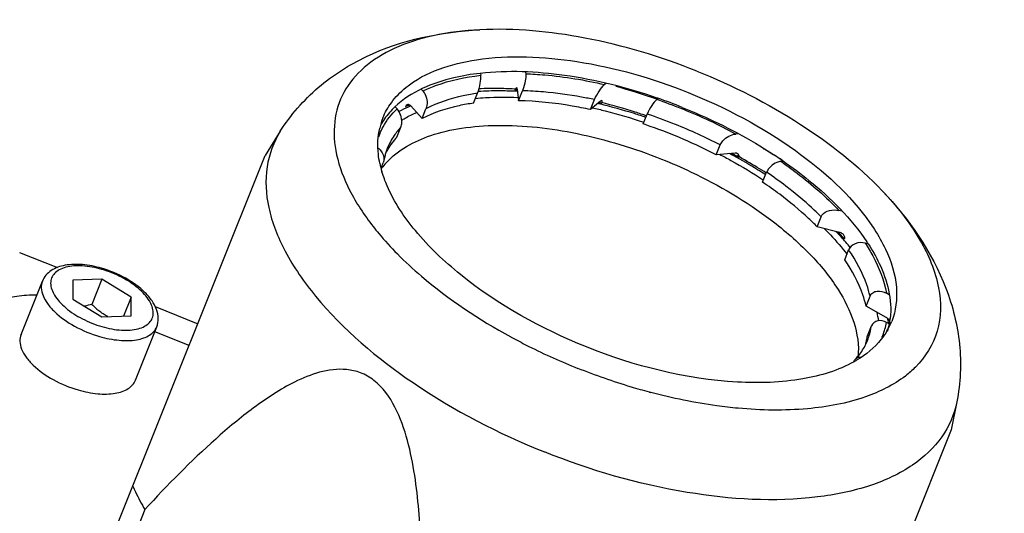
# Model space of a CAD drawing. Header units: millimetres. Extents: x 0 to 9512, y 0 to 6728.
# Tile 92 of 119: x 4897 to 4977, y 4380 to 4420. Entities that reach past the tile are written whole.
import ezdxf

# ---------------------------------------------------------------- set-up
doc = ezdxf.new("R2010")
doc.units = ezdxf.units.MM
doc.header["$LTSCALE"] = 523.16
doc.layers.get('0').update_dxf_attribs({"linetype": 'CONTINUOUS'})
for name, color, linetype in [('304102000091DXF_CONTINUOUS_LINE', 7, 'CONTINUOUS'), ('304105000236DXF_CONTINUOUS_LINE', 7, 'CONTINUOUS'), ('304109000080DXF_CONTINUOUS_LINE', 7, 'CONTINUOUS'), ('304109000082DXF_CONTINUOUS_LINE', 7, 'CONTINUOUS'), ('304109000083DXF_CONTINUOUS_LINE', 7, 'CONTINUOUS'), ('501023000078DXF_CONTINUOUS_LINE', 7, 'CONTINUOUS'), ('运动范围_DXF_DIMENSION', 7, 'CONTINUOUS')]:
    doc.layers.add(name, color=color, linetype=linetype)
doc.styles.get("Standard").update_dxf_attribs({"font": 'txt', "width": 0.7})
doc.dimstyles.new('DIMSTYLE_1', dxfattribs={"dimtxt": 80, "dimasz": 48, "dimexe": 1, "dimexo": 0, "dimgap": 2.5, "dimtad": 1, "dimdsep": 46, "dimtxsty": 'Standard', "dimblk": '_FILLED', "dimblk1": '_FILLED', "dimblk2": '_FILLED', "dimcen": 0.09, "dimclrt": 5, "dimazin": 2, "dimtp": 0.5, "dimtm": 0.5, "dimtfac": 1, "dimtofl": 0, "dimtmove": 0, "dimatfit": 3, "dimldrblk": '_FILLED', "dimfxl": 0, "dimtolj": 1, "dimarcsym": 0})
doc.dimstyles.new('DIMSTYLE_12', dxfattribs={"dimtxt": 80, "dimasz": 48, "dimexe": 1, "dimexo": 0, "dimgap": 2.5, "dimtad": 0, "dimtih": 1, "dimtoh": 1, "dimdec": 0, "dimdsep": 46, "dimtxsty": 'Standard', "dimblk": '_FILLED', "dimblk1": '_FILLED', "dimblk2": '_FILLED', "dimcen": 0.09, "dimclrt": 5, "dimazin": 2, "dimtp": 2, "dimtm": 2, "dimtfac": 1, "dimtdec": 0, "dimtofl": 0, "dimtmove": 0, "dimatfit": 3, "dimldrblk": '_FILLED', "dimfxl": 0, "dimtolj": 1, "dimarcsym": 0})
doc.dimstyles.new('DIMSTYLE_5', dxfattribs={"dimtxt": 80, "dimasz": 48, "dimexe": 1, "dimexo": 0, "dimgap": 2.5, "dimtad": 1, "dimdec": 1, "dimdsep": 46, "dimtxsty": 'Standard', "dimblk": '_FILLED', "dimblk1": '_FILLED', "dimblk2": '_FILLED', "dimcen": 0.09, "dimclrt": 5, "dimazin": 2, "dimtp": 1.2, "dimtm": 1.2, "dimtfac": 1, "dimtdec": 1, "dimtofl": 0, "dimtmove": 0, "dimatfit": 3, "dimldrblk": '_FILLED', "dimfxl": 0, "dimtolj": 1, "dimarcsym": 0})
doc.dimstyles.new('DIMSTYLE_8', dxfattribs={"dimtxt": 80, "dimasz": 48, "dimexe": 1, "dimexo": 0, "dimgap": 2.5, "dimtad": 0, "dimtih": 1, "dimtoh": 1, "dimdec": 1, "dimdsep": 46, "dimtxsty": 'Standard', "dimblk": '_FILLED', "dimblk1": '_FILLED', "dimblk2": '_FILLED', "dimcen": 0.09, "dimclrt": 5, "dimazin": 2, "dimtp": 0.5, "dimtm": 0.5, "dimtfac": 1, "dimtdec": 1, "dimtofl": 0, "dimtmove": 0, "dimatfit": 3, "dimldrblk": '_FILLED', "dimfxl": 0, "dimtolj": 1, "dimarcsym": 0})

# ---------------------------------------------------------------- blocks, each defined once
blk = doc.blocks.new('_FILLED')
at = {"color": 0, "linetype": 'ByBlock'}
blk.add_solid([(0, 0), (-1, 0.1667), (-1, -0.1667)], dxfattribs=at)
blk = doc.blocks.new('*D1')
at = {"layer": '运动范围_DXF_DIMENSION', "color": 2, "linetype": 'Continuous', "transparency": 16777216}
for p, q in [((4873.138, 4253.615), (4873.138, 5672.273)), ((5022.138, 4701.574), (5022.138, 5672.273)), ((4947.638, 5664.273), (4643.296, 5664.273)), ((4873.138, 5664.273), (4947.638, 5664.273)), ((5022.138, 5664.273), (4947.638, 5664.273))]:
    blk.add_line(p, q, dxfattribs=at)
at = {"layer": '运动范围_DXF_DIMENSION', "color": 2, "linetype": 'Continuous', "transparency": 16777216, "xscale": 48, "yscale": 48, "zscale": 48, "rotation": 180}
blk.add_blockref('_FILLED', (4873.138, 5664.273), dxfattribs=at)
at = {"layer": '运动范围_DXF_DIMENSION', "color": 2, "linetype": 'Continuous', "transparency": 16777216, "xscale": 48, "yscale": 48, "zscale": 48}
blk.add_blockref('_FILLED', (5022.138, 5664.273), dxfattribs=at)
blk = doc.blocks.new('*D8')
at = {"layer": '运动范围_DXF_DIMENSION', "color": 2, "linetype": 'Continuous', "transparency": 16777216}
for p, q in [((5174.899, 5526.07), (4189.42, 5526.07)), ((4197.42, 5526.07), (4197.42, 4786.842)), ((4197.42, 4047.615), (4197.42, 4786.842)), ((4832.742, 4047.615), (4189.42, 4047.615))]:
    blk.add_line(p, q, dxfattribs=at)
at = {"layer": '运动范围_DXF_DIMENSION', "color": 2, "linetype": 'Continuous', "transparency": 16777216, "xscale": 48, "yscale": 48, "zscale": 48}
for p, rotation in [((4197.42, 5526.07), 90), ((4197.42, 4047.615), 270)]:
    blk.add_blockref('_FILLED', p, dxfattribs=dict(at, rotation=rotation))
blk = doc.blocks.new('*D15')
at = {"layer": '运动范围_DXF_DIMENSION', "color": 2, "linetype": 'Continuous', "transparency": 16777216}
blk.add_line((6874.571, 4584.615), (6874.571, 2760.889), dxfattribs=at)
blk = doc.blocks.new('*D19')
at = {"layer": '运动范围_DXF_DIMENSION', "color": 2, "linetype": 'Continuous', "transparency": 16777216}
for p, q in [((5242.646, 4996.864), (5242.646, 3763.12)), ((5242.646, 3763.12), (5359.884, 3297.689)), ((5359.884, 3297.689), (5359.884, 2760.889))]:
    blk.add_line(p, q, dxfattribs=at)

msp = doc.modelspace()

# ---------------------------------------------------------------- linework, layer by layer
at = {"color": 2, "linetype": 'Continuous'}
for centre, radius, start, end in [((5022.138, 4584.615), 1852.433, 310, 200), ((4336.162, 4334.941), 1122.433, 36.137256, 209.137256)]:
    msp.add_arc(centre, radius, start, end, dxfattribs=at)
at = {"layer": '304102000091DXF_CONTINUOUS_LINE', "color": 9, "linetype": 'Continuous'}
for p, q in [((4896.613, 4400.689), (4899.695, 4399.456)), ((4907.624, 4396.284), (4911.088, 4394.898))]:
    msp.add_line(p, q, dxfattribs=at)
at = {"layer": '304105000236DXF_CONTINUOUS_LINE', "color": 7, "linetype": 'Continuous'}
msp.add_line((4910.382, 4393.132), (4907.596, 4394.246), dxfattribs=at)
msp.add_open_spline([(4897.992, 4397.206), (4897.456, 4397.222), (4896.451, 4397.174), (4894.797, 4396.786), (4893.748, 4395.974), (4893.484, 4395.314)], degree=3, knots=[0, 0, 0, 0, 0.314121, 0.583608, 1, 1, 1, 1], dxfattribs=at)
at = {"layer": '304109000080DXF_CONTINUOUS_LINE', "color": 7, "linetype": 'Continuous'}
for p, q in [((4937.702, 4415.332), (4937.717, 4415.196)), ((4934.044, 4415.198), (4934.059, 4415.067)), ((4929.265, 4413.917), (4929.375, 4413.793)), ((4937.033, 4413.953), (4937.139, 4413.004)), ((4937.139, 4413.004), (4937.461, 4413.809)), ((4944.237, 4414.407), (4944.128, 4414.315)), ((4933.489, 4412.809), (4933.81, 4413.613)), ((4942.983, 4412.286), (4943.305, 4413.09)), ((4943.794, 4412.967), (4942.983, 4412.286)), ((4948.441, 4413.17), (4948.358, 4413.1)), ((4927.156, 4412.482), (4927.269, 4412.354)), ((4928.38, 4412.58), (4929.295, 4411.551)), ((4929.295, 4411.551), (4929.616, 4412.355)), ((4947.265, 4411.114), (4947.587, 4411.918)), ((4927.253, 4410.041), (4927.574, 4410.845)), ((4954.947, 4410.313), (4954.777, 4410.299)), ((4953.193, 4408.612), (4953.515, 4409.416)), ((4926.199, 4408.117), (4926.154, 4407.948)), ((4954.715, 4408.739), (4953.193, 4408.612)), ((4925.989, 4407.535), (4926.154, 4407.948)), ((4958.611, 4408.08), (4958.446, 4408.066)), ((4956.958, 4406.387), (4957.28, 4407.191)), ((4963.38, 4404.038), (4963.153, 4404.096)), ((4961.382, 4402.772), (4961.703, 4403.576)), ((4963.208, 4402.311), (4961.382, 4402.772)), ((4965.512, 4401.383), (4965.278, 4401.443)), ((4963.621, 4400.09), (4963.943, 4400.894)), ((4965.355, 4396.331), (4965.677, 4397.135)), ((4967.234, 4397.242), (4967.012, 4397.367)), ((4966.996, 4395.405), (4965.355, 4396.331)), ((4965.469, 4393.91), (4965.791, 4394.714)), ((4967.304, 4394.846), (4967.023, 4395.005))]:
    msp.add_line(p, q, dxfattribs=at)
at = {"layer": '304109000080DXF_CONTINUOUS_LINE', "color": 9, "linetype": 'Continuous'}
for p, q in [((4937.024, 4413.852), (4937.043, 4413.851)), ((4937.026, 4413.848), (4937.045, 4413.847))]:
    msp.add_line(p, q, dxfattribs=at)
for centre, radius, start, end in [((4935.355, 4383.176), 30.721, 86.88598, 87.21333), ((4936.759, 4385.704), 28.113, 85.09914, 88.56947), ((4934.089, 4371.627), 43.859, 68.19278, 71.01393), ((4932.681, 4402.199), 11.348, 113.70118, 114.64449), ((4932.814, 4401.896), 11.678, 112.82877, 113.70148), ((4933.722, 4371.689), 42.339, 76.28463, 76.44042), ((4933.691, 4371.561), 42.471, 76.10993, 76.28462), ((4934.049, 4371.522), 43.972, 67.95405, 68.19555), ((4934.362, 4372.242), 43.187, 61.7894, 67.98016), ((4934.345, 4372.271), 41.8, 68.19079, 71.53209), ((4931.826, 4406.87), 5.82, 136.92849, 145.3683), ((4934.491, 4372.594), 41.446, 62.678, 68.21209), ((4930.981, 4408.261), 5.507, 157.963, 160.97353), ((4933.772, 4370.293), 43.628, 61.41702, 61.73609), ((4933.886, 4370.501), 43.391, 61.14721, 61.41699), ((4934.003, 4370.715), 43.147, 60.84762, 61.14724), ((4945.193, 4385.149), 24.819, 43.59942, 43.85561), ((4945.563, 4385.5), 24.309, 42.79951, 43.60132), ((4946.104, 4386.001), 23.571, 42.05871, 42.79923), ((4960.445, 4395.526), 5.407, 342.23008, 351.36344), ((4961.526, 4396.037), 5.592, 338.01411, 349.36418), ((4959.23, 4393.702), 8.174, 9.48623, 10.12341), ((4960.582, 4395.487), 5.265, 339.75303, 342.1846), ((4961.615, 4396.007), 5.499, 336.09129, 337.96092), ((4960.598, 4395.481), 5.248, 338.19967, 339.75171)]:
    msp.add_arc(centre, radius, start, end, dxfattribs=at)
at = {"layer": '304109000080DXF_CONTINUOUS_LINE', "color": 7, "linetype": 'Continuous'}
for centre, radius, start, end in [((4934.771, 4414.883), 2.897, 338.22019, 339.75225), ((4934.128, 4371.769), 41.481, 70.70969, 71.53615), ((4934.094, 4371.633), 41.62, 62.68475, 70.72769), ((4930.658, 4407.458), 4.506, 158.20418, 162.70592), ((4931.116, 4406.332), 5.349, 149.05788, 152.62319), ((4930.82, 4407.411), 4.674, 162.75443, 171.31508), ((4954.658, 4408.521), 0.385, 341.04382, 348.06221), ((4938.339, 4378.74), 33.332, 53.1223, 56.04139), ((4963.025, 4401.587), 0.747, 72.73617, 75.83473), ((4966.679, 4394.783), 0.691, 31.40492, 34.17806), ((4960.049, 4394.736), 5.482, 347.48366, 351.33966), ((4960.166, 4394.71), 5.364, 344.20122, 347.4786), ((4961.291, 4395.204), 4.501, 334.20875, 338.19451)]:
    msp.add_arc(centre, radius, start, end, dxfattribs=at)
at = {"layer": '304109000080DXF_CONTINUOUS_LINE', "color": 9, "linetype": 'Continuous'}
for points, knots in [([(4929.375, 4413.793), (4929.709, 4413.956), (4931.206, 4414.588), (4932.816, 4414.923), (4934.059, 4415.067)], [0, 0, 0, 0, 0.229023, 1, 1, 1, 1]), ([(4937.717, 4415.196), (4938.233, 4415.178), (4940.388, 4415.04), (4942.527, 4414.683), (4944.128, 4414.315)], [0, 0, 0, 0, 0.23907, 1, 1, 1, 1]), ([(4943.305, 4413.09), (4942.954, 4413.164), (4941.584, 4413.436), (4940.196, 4413.626), (4939.161, 4413.715)], [0, 0, 0, 0, 0.256522, 1, 1, 1, 1]), ([(4933.81, 4413.613), (4933.417, 4413.557), (4931.977, 4413.303), (4930.563, 4412.846), (4929.616, 4412.355)], [0, 0, 0, 0, 0.271489, 1, 1, 1, 1]), ([(4925.876, 4410.327), (4925.952, 4410.514), (4926.302, 4411.261), (4926.821, 4411.924), (4927.269, 4412.354)], [0, 0, 0, 0, 0.24518, 1, 1, 1, 1]), ([(4958.446, 4408.066), (4958.891, 4407.759), (4960.556, 4406.555), (4962.113, 4405.195), (4963.153, 4404.096)], [0, 0, 0, 0, 0.26312, 1, 1, 1, 1]), ([(4959.328, 4405.695), (4959.165, 4405.824), (4958.497, 4406.343), (4957.809, 4406.835), (4957.28, 4407.191)], [0, 0, 0, 0, 0.245499, 1, 1, 1, 1]), ([(4961.703, 4403.576), (4961.523, 4403.759), (4960.763, 4404.501), (4959.958, 4405.194), (4959.328, 4405.695)], [0, 0, 0, 0, 0.241954, 1, 1, 1, 1]), ([(4965.278, 4401.443), (4965.5, 4401.104), (4966.264, 4399.837), (4966.824, 4398.427), (4967.012, 4397.367)], [0, 0, 0, 0, 0.273355, 1, 1, 1, 1]), ([(4965.677, 4397.135), (4965.607, 4397.445), (4965.219, 4398.777), (4964.544, 4400.013), (4963.943, 4400.894)], [0, 0, 0, 0, 0.229481, 1, 1, 1, 1])]:
    msp.add_open_spline(points, degree=3, knots=knots, dxfattribs=at)
at = {"layer": '304109000080DXF_CONTINUOUS_LINE', "color": 7, "linetype": 'Continuous'}
for points, knots in [([(4933.81, 4413.613), (4933.913, 4413.87), (4934.028, 4414.353), (4934.083, 4414.851), (4934.059, 4415.067)], [0, 0, 0, 0, 0.561071, 1, 1, 1, 1]), ([(4937.717, 4415.196), (4937.739, 4415), (4937.683, 4414.55), (4937.575, 4414.115), (4937.489, 4413.881)], [0, 0, 0, 0, 0.440955, 1, 1, 1, 1]), ([(4929.375, 4413.793), (4929.452, 4413.707), (4929.711, 4413.279), (4929.758, 4412.71), (4929.616, 4412.355)], [0, 0, 0, 0, 0.232485, 1, 1, 1, 1]), ([(4936.875, 4413.919), (4936.871, 4413.91), (4936.862, 4413.891), (4936.853, 4413.871), (4936.849, 4413.861)], [0, 0, 0, 0, 0.484507, 1, 1, 1, 1]), ([(4937.033, 4413.953), (4937.032, 4413.966), (4937.027, 4413.999), (4937.008, 4414.045), (4936.985, 4414.046)], [0, 0, 0, 0, 0.368982, 1, 1, 1, 1]), ([(4943.305, 4413.09), (4943.408, 4413.347), (4943.658, 4413.777), (4943.962, 4414.175), (4944.128, 4414.315)], [0, 0, 0, 0, 0.561071, 1, 1, 1, 1]), ([(4942.983, 4412.286), (4942.483, 4412.392), (4940.554, 4412.761), (4938.592, 4412.969), (4937.139, 4413.004)], [0, 0, 0, 0, 0.260317, 1, 1, 1, 1]), ([(4943.906, 4412.847), (4943.912, 4412.869), (4943.927, 4412.917), (4943.931, 4413.007), (4943.898, 4413.015)], [0, 0, 0, 0, 0.410134, 1, 1, 1, 1]), ([(4948.358, 4413.1), (4948.197, 4412.965), (4947.915, 4412.575), (4947.684, 4412.162), (4947.587, 4411.918)], [0, 0, 0, 0, 0.446154, 1, 1, 1, 1]), ([(4927.574, 4410.845), (4927.624, 4410.97), (4927.71, 4411.496), (4927.529, 4412.061), (4927.269, 4412.354)], [0, 0, 0, 0, 0.255442, 1, 1, 1, 1]), ([(4928.38, 4412.58), (4928.36, 4412.603), (4928.285, 4412.676), (4928.158, 4412.701), (4928.091, 4412.67)], [0, 0, 0, 0, 0.290204, 1, 1, 1, 1]), ([(4933.489, 4412.809), (4933.095, 4412.752), (4931.656, 4412.499), (4930.241, 4412.042), (4929.295, 4411.551)], [0, 0, 0, 0, 0.271489, 1, 1, 1, 1]), ([(4943.886, 4412.791), (4943.89, 4412.8), (4943.897, 4412.819), (4943.903, 4412.837), (4943.906, 4412.847)], [0, 0, 0, 0, 0.515534, 1, 1, 1, 1]), ([(4953.515, 4409.416), (4953.565, 4409.541), (4953.866, 4409.982), (4954.386, 4410.266), (4954.777, 4410.299)], [0, 0, 0, 0, 0.255197, 1, 1, 1, 1]), ([(4925.723, 4409.161), (4925.804, 4409.098), (4926.085, 4408.827), (4926.243, 4408.403), (4926.2, 4408.117)], [0, 0, 0, 0, 0.261576, 1, 1, 1, 1]), ([(4955.034, 4408.442), (4955.04, 4408.47), (4955.052, 4408.568), (4954.989, 4408.669), (4954.928, 4408.702)], [0, 0, 0, 0, 0.290482, 1, 1, 1, 1]), ([(4958.446, 4408.066), (4958.331, 4408.056), (4957.848, 4407.925), (4957.421, 4407.546), (4957.28, 4407.191)], [0, 0, 0, 0, 0.232485, 1, 1, 1, 1]), ([(4961.382, 4402.772), (4961.155, 4403.001), (4960.192, 4403.934), (4959.156, 4404.792), (4958.342, 4405.403)], [0, 0, 0, 0, 0.240276, 1, 1, 1, 1]), ([(4965.278, 4401.443), (4965.021, 4401.508), (4964.478, 4401.489), (4964.034, 4401.122), (4963.943, 4400.894)], [0, 0, 0, 0, 0.519098, 1, 1, 1, 1]), ([(4965.355, 4396.331), (4965.285, 4396.641), (4964.897, 4397.973), (4964.223, 4399.209), (4963.621, 4400.09)], [0, 0, 0, 0, 0.229482, 1, 1, 1, 1]), ([(4965.677, 4397.135), (4965.721, 4397.246), (4965.884, 4397.448), (4966.381, 4397.61), (4966.784, 4397.496), (4967.012, 4397.367)], [0, 0, 0, 0, 0.237985, 0.479235, 1, 1, 1, 1]), ([(4967.023, 4395.005), (4966.81, 4395.125), (4966.309, 4395.26), (4965.873, 4394.919), (4965.791, 4394.714)], [0, 0, 0, 0, 0.526091, 1, 1, 1, 1]), ([(4964.505, 4392.035), (4964.592, 4392.128), (4964.916, 4392.499), (4965.186, 4392.917), (4965.344, 4393.246)], [0, 0, 0, 0, 0.258933, 1, 1, 1, 1]), ([(4964.504, 4392.035), (4964.531, 4392.063), (4964.637, 4392.157), (4964.791, 4392.19), (4964.892, 4392.176)], [0, 0, 0, 0, 0.273538, 1, 1, 1, 1])]:
    msp.add_open_spline(points, degree=3, knots=knots, dxfattribs=at)
for points in [[(4936.985, 4414.046), (4936.931, 4414.032), (4936.903, 4413.968), (4936.875, 4413.919)], [(4943.898, 4413.015), (4943.861, 4413.024), (4943.824, 4412.991), (4943.794, 4412.967)], [(4928.091, 4412.67), (4928.027, 4412.64), (4927.978, 4412.577), (4927.949, 4412.513)], [(4927.253, 4410.041), (4926.979, 4409.748), (4926.734, 4409.426), (4926.528, 4409.082)], [(4954.928, 4408.702), (4954.865, 4408.737), (4954.787, 4408.745), (4954.715, 4408.739)], [(4961.773, 4403.707), (4962.043, 4404.102), (4962.69, 4404.213), (4963.153, 4404.096)], [(4961.703, 4403.576), (4961.722, 4403.622), (4961.746, 4403.666), (4961.773, 4403.707)], [(4963.518, 4402.135), (4963.447, 4402.213), (4963.348, 4402.269), (4963.247, 4402.3)], [(4963.62, 4401.914), (4963.613, 4401.995), (4963.572, 4402.075), (4963.518, 4402.135)], [(4963.605, 4401.791), (4963.618, 4401.831), (4963.623, 4401.873), (4963.62, 4401.914)], [(4967.251, 4395.172), (4967.186, 4395.267), (4967.096, 4395.349), (4966.996, 4395.405)], [(4964.371, 4391.818), (4964.402, 4391.897), (4964.446, 4391.973), (4964.504, 4392.035)]]:
    msp.add_open_spline(points, degree=3, dxfattribs=at)
at = {"layer": '304109000080DXF_CONTINUOUS_LINE', "color": 9, "linetype": 'Continuous'}
msp.add_open_spline([(4927.037, 4410.178), (4926.812, 4409.851), (4926.622, 4409.498), (4926.475, 4409.131)], degree=3, dxfattribs=at)
at = {"layer": '304109000082DXF_CONTINUOUS_LINE', "color": 7, "linetype": 'Continuous'}
for p, q in [((4927.189, 4412.478), (4927.161, 4412.465)), ((4927.225, 4412.447), (4927.198, 4412.434))]:
    msp.add_line(p, q, dxfattribs=at)
at = {"layer": '304109000082DXF_CONTINUOUS_LINE', "color": 9, "linetype": 'Continuous'}
for p, q in [((4957.195, 4406.981), (4957.16, 4407.003)), ((4957.203, 4406.985), (4957.168, 4407.008))]:
    msp.add_line(p, q, dxfattribs=at)
for centre, radius, start, end in [((4935.438, 4383.983), 29.817, 86.90003, 88.53346), ((4932.483, 4402.731), 10.664, 113.84535, 118.30849), ((4932.865, 4401.889), 11.589, 112.76411, 113.89037), ((4933.79, 4371.873), 42.057, 76.32234, 76.56714), ((4933.812, 4370.407), 43.422, 61.38899, 61.89121), ((4945.142, 4385.168), 24.744, 43.48347, 44.10915), ((4945.639, 4385.638), 24.06, 42.67323, 43.48435), ((4946.885, 4386.774), 22.374, 39.78926, 42.69847), ((4958.911, 4393.673), 8.369, 10.87729, 11.36595), ((4959.105, 4393.71), 8.171, 9.22389, 10.8818), ((4959.312, 4393.744), 7.961, 8.47667, 9.21979)]:
    msp.add_arc(centre, radius, start, end, dxfattribs=at)
at = {"layer": '304109000082DXF_CONTINUOUS_LINE', "color": 7, "linetype": 'Continuous'}
for centre, radius, start, end in [((4935.09, 4382.614), 31.382, 86.58181, 87.87306), ((4934.157, 4370.804), 43.048, 58.70701, 61.26217), ((4930.654, 4404.09), 5.763, 139.35654, 144.42784), ((4930.83, 4403.941), 5.994, 137.79926, 139.37647), ((4935.051, 4372.284), 41.319, 57.49478, 58.69905), ((4958.396, 4393.91), 8.082, 8.65808, 13.72836)]:
    msp.add_arc(centre, radius, start, end, dxfattribs=at)
at = {"layer": '304109000082DXF_CONTINUOUS_LINE', "color": 9, "linetype": 'Continuous'}
for points, knots in [([(4936.201, 4413.79), (4936, 4413.795), (4935.215, 4413.807), (4934.429, 4413.785), (4933.847, 4413.748)], [0, 0, 0, 0, 0.256179, 1, 1, 1, 1]), ([(4947.476, 4411.647), (4947.166, 4411.752), (4945.931, 4412.157), (4944.679, 4412.508), (4943.735, 4412.737)], [0, 0, 0, 0, 0.252187, 1, 1, 1, 1]), ([(4957.168, 4407.008), (4956.962, 4407.141), (4956.121, 4407.67), (4955.262, 4408.168), (4954.605, 4408.526)], [0, 0, 0, 0, 0.247056, 1, 1, 1, 1])]:
    msp.add_open_spline(points, degree=3, knots=knots, dxfattribs=at)
at = {"layer": '304109000082DXF_CONTINUOUS_LINE', "color": 7, "linetype": 'Continuous'}
for points, knots in [([(4936.255, 4413.975), (4936.054, 4413.982), (4935.267, 4414.003), (4934.478, 4413.993), (4933.892, 4413.966)], [0, 0, 0, 0, 0.255299, 1, 1, 1, 1]), ([(4933.624, 4413.196), (4933.901, 4413.222), (4935.055, 4413.308), (4936.215, 4413.308), (4937.094, 4413.268)], [0, 0, 0, 0, 0.240371, 1, 1, 1, 1]), ([(4943.124, 4412.432), (4943.474, 4412.353), (4944.885, 4412.016), (4946.277, 4411.603), (4947.313, 4411.254)], [0, 0, 0, 0, 0.246831, 1, 1, 1, 1]), ([(4947.53, 4411.771), (4947.226, 4411.875), (4946.015, 4412.274), (4944.788, 4412.622), (4943.862, 4412.853)], [0, 0, 0, 0, 0.25199, 1, 1, 1, 1]), ([(4927.631, 4411.414), (4927.725, 4411.472), (4928.119, 4411.705), (4928.529, 4411.908), (4928.846, 4412.047)], [0, 0, 0, 0, 0.243057, 1, 1, 1, 1]), ([(4926.39, 4407.967), (4927.338, 4409.013), (4929.449, 4410.148), (4932.597, 4410.854), (4936.604, 4411.144), (4942.137, 4410.496), (4946.529, 4409.153), (4948.746, 4408.266)], [0, 0, 0, 0, 0.181013, 0.291047, 0.414299, 0.693817, 1, 1, 1, 1]), ([(4948.746, 4408.266), (4949.559, 4407.941), (4952.671, 4406.582), (4955.624, 4404.842), (4957.634, 4403.32)], [0, 0, 0, 0, 0.257698, 1, 1, 1, 1]), ([(4953.453, 4408.652), (4953.765, 4408.49), (4954.986, 4407.839), (4956.175, 4407.127), (4957.039, 4406.561)], [0, 0, 0, 0, 0.253781, 1, 1, 1, 1]), ([(4957.634, 4403.32), (4958.75, 4402.476), (4960.75, 4400.738), (4963.627, 4397.279), (4964.889, 4394.09), (4964.703, 4392.198)], [0, 0, 0, 0, 0.308829, 0.580113, 1, 1, 1, 1]), ([(4961.94, 4402.64), (4962.114, 4402.467), (4962.777, 4401.789), (4963.4, 4401.07), (4963.83, 4400.514)], [0, 0, 0, 0, 0.259124, 1, 1, 1, 1])]:
    msp.add_open_spline(points, degree=3, knots=knots, dxfattribs=at)
at = {"layer": '304109000083DXF_CONTINUOUS_LINE', "color": 7, "linetype": 'Continuous'}
for p, q in [((4948.441, 4413.17), (4948.389, 4413.188)), ((4948.447, 4413.202), (4948.395, 4413.22)), ((4917.788, 4410.52), (4916.552, 4408.557)), ((4957.01, 4409.107), (4957.034, 4409.095)), ((4957.022, 4409.116), (4957.044, 4409.102)), ((4904.363, 4378.085), (4916.552, 4408.557)), ((4926.048, 4407.232), (4926.037, 4407.26)), ((4926.045, 4407.233), (4926.037, 4407.26)), ((4965.415, 4401.549), (4965.436, 4401.522)), ((4965.418, 4401.549), (4965.436, 4401.522)), ((4967.202, 4394.964), (4967.2, 4394.954)), ((4967.262, 4394.944), (4967.26, 4394.934)), ((4972.719, 4388.547), (4972.26, 4386.274)), ((4972.26, 4386.273), (4960.072, 4355.802)), ((4906.787, 4379.811), (4905.34, 4376.193))]:
    msp.add_line(p, q, dxfattribs=at)
for centre, radius, start, end in [((4932.369, 4367.516), 48.336, 70.67671, 74.80607), ((4933.948, 4371.272), 44.367, 68.19786, 70.92512), ((4931.337, 4409.52), 5.62, 158.22223, 166.98749), ((4930.987, 4408.231), 5.775, 145.2347, 150.90245), ((4934.266, 4370.648), 44.694, 59.00261, 59.35917), ((4934.867, 4371.639), 43.536, 57.05826, 59.00972), ((4938.009, 4378.27), 36.266, 55.32528, 55.52868), ((4934.392, 4409.714), 8.708, 191.88989, 196.36869), ((4952.152, 4392.674), 15.961, 33.06746, 33.66424), ((4961.408, 4396.022), 5.953, 351.14952, 353.31029), ((4962.218, 4397.167), 5.62, 329.40969, 338.17495), ((4961.664, 4395.975), 5.692, 342.78762, 349.00388), ((4961.554, 4395.998), 5.804, 348.98896, 349.43605), ((4961.504, 4396.007), 5.856, 349.53505, 351.14755), ((4959.94, 4436.868), 49.007, 241.42009, 241.69278), ((4959.835, 4399.929), 9.306, 299.25413, 300.06719), ((4959.927, 4399.772), 9.124, 300.0678, 300.72924), ((4960.29, 4436.415), 48.715, 255.09339, 255.22389)]:
    msp.add_arc(centre, radius, start, end, dxfattribs=at)
for points, knots in [([(4917.788, 4410.52), (4918.624, 4411.846), (4920.718, 4414.239), (4926.07, 4417.63), (4930.845, 4418.604), (4933.992, 4418.762)], [0, 0, 0, 0, 0.249908, 0.497677, 1, 1, 1, 1]), ([(4933.992, 4418.762), (4932.721, 4418.698), (4930.341, 4418.416), (4927.118, 4417.417), (4924.57, 4415.875), (4922.821, 4413.791), (4922.035, 4411.252), (4922.253, 4408.459), (4923.384, 4405.549), (4924.609, 4403.708), (4925.334, 4402.782)], [0, 0, 0, 0, 0.156342, 0.293154, 0.411797, 0.517614, 0.620088, 0.73004, 0.855461, 1, 1, 1, 1]), ([(4951.605, 4415.412), (4948.669, 4416.586), (4942.881, 4418.324), (4936.835, 4418.906), (4933.992, 4418.762)], [0, 0, 0, 0, 0.526198, 1, 1, 1, 1]), ([(4926.805, 4412.843), (4927.138, 4413.301), (4928.996, 4415.197), (4931.684, 4416.019), (4933.716, 4416.328)], [0, 0, 0, 0, 0.215942, 1, 1, 1, 1]), ([(4933.716, 4416.328), (4936.399, 4416.736), (4942.343, 4416.453), (4948.001, 4414.834), (4950.908, 4413.671)], [0, 0, 0, 0, 0.464375, 1, 1, 1, 1]), ([(4948.395, 4413.22), (4945.949, 4414.062), (4941.202, 4415.254), (4936.28, 4415.478), (4934.014, 4415.225)], [0, 0, 0, 0, 0.531506, 1, 1, 1, 1]), ([(4951.605, 4415.412), (4954.54, 4414.237), (4959.93, 4411.504), (4964.71, 4407.756), (4966.67, 4405.691)], [0, 0, 0, 0, 0.526198, 1, 1, 1, 1]), ([(4934.014, 4415.225), (4933.297, 4415.145), (4930.845, 4414.744), (4928.387, 4413.733), (4927.095, 4412.511)], [0, 0, 0, 0, 0.288429, 1, 1, 1, 1]), ([(4950.908, 4413.671), (4953.972, 4412.445), (4959.412, 4409.563), (4964.055, 4405.384), (4965.675, 4403.084)], [0, 0, 0, 0, 0.539834, 1, 1, 1, 1]), ([(4950.426, 4412.465), (4951.152, 4412.174), (4953.965, 4410.962), (4956.655, 4409.458), (4958.535, 4408.167)], [0, 0, 0, 0, 0.255417, 1, 1, 1, 1]), ([(4925.87, 4407.92), (4925.819, 4408.167), (4925.664, 4409.114), (4925.702, 4410.097), (4925.861, 4410.785)], [0, 0, 0, 0, 0.263524, 1, 1, 1, 1]), ([(4958.641, 4408.094), (4959.352, 4407.602), (4961.872, 4405.719), (4964.147, 4403.448), (4965.418, 4401.549)], [0, 0, 0, 0, 0.27456, 1, 1, 1, 1]), ([(4942.645, 4393.012), (4938.994, 4394.473), (4933.956, 4397.249), (4928.8, 4402.124), (4927.029, 4404.774), (4926.461, 4406.089)], [0, 0, 0, 0, 0.556313, 0.797344, 1, 1, 1, 1]), ([(4966.67, 4405.691), (4968.839, 4403.406), (4971.625, 4399.408), (4973.162, 4393.261), (4973.028, 4390.084), (4972.719, 4388.547)], [0, 0, 0, 0, 0.502325, 0.750091, 1, 1, 1, 1]), ([(4966.67, 4405.691), (4967.825, 4404.474), (4969.752, 4402.05), (4971.462, 4398.086), (4971.454, 4394.241), (4970.172, 4392.174), (4969.371, 4391.373)], [0, 0, 0, 0, 0.312125, 0.571021, 0.789307, 1, 1, 1, 1]), ([(4925.334, 4402.782), (4925.481, 4402.594), (4926.103, 4401.826), (4926.771, 4401.096), (4927.298, 4400.564)], [0, 0, 0, 0, 0.241854, 1, 1, 1, 1]), ([(4965.675, 4403.084), (4965.798, 4402.908), (4966.259, 4402.227), (4966.666, 4401.51), (4966.926, 4400.961)], [0, 0, 0, 0, 0.261102, 1, 1, 1, 1]), ([(4965.527, 4401.383), (4965.859, 4400.873), (4966.915, 4399.04), (4967.497, 4396.837), (4967.32, 4395.328)], [0, 0, 0, 0, 0.285786, 1, 1, 1, 1]), ([(4966.926, 4400.961), (4967.387, 4399.986), (4968.027, 4398.03), (4967.782, 4395.945), (4967.435, 4395.078)], [0, 0, 0, 0, 0.535807, 1, 1, 1, 1]), ([(4927.298, 4400.564), (4927.922, 4399.934), (4930.725, 4397.352), (4933.931, 4395.229), (4936.496, 4393.832)], [0, 0, 0, 0, 0.232871, 1, 1, 1, 1]), ([(4936.701, 4393.721), (4937.123, 4393.494), (4938.836, 4392.603), (4940.6, 4391.811), (4941.949, 4391.271)], [0, 0, 0, 0, 0.247977, 1, 1, 1, 1]), ([(4967.056, 4394.308), (4966.917, 4394.073), (4966.261, 4393.125), (4965.342, 4392.377), (4964.589, 4391.929)], [0, 0, 0, 0, 0.237387, 1, 1, 1, 1]), ([(4964.383, 4391.81), (4963.109, 4391.097), (4959.934, 4390.154), (4952.469, 4389.937), (4946.54, 4391.454), (4942.645, 4393.012)], [0, 0, 0, 0, 0.196366, 0.435573, 1, 1, 1, 1]), ([(4969.371, 4391.373), (4969.113, 4391.114), (4967.916, 4390.073), (4966.46, 4389.36), (4965.311, 4388.959)], [0, 0, 0, 0, 0.230857, 1, 1, 1, 1]), ([(4929.202, 4376.926), (4929.166, 4377.868), (4929.058, 4379.759), (4928.74, 4382.598), (4928.18, 4385.429), (4927.251, 4388.129), (4925.872, 4390.082), (4924.351, 4390.957), (4922.831, 4391.299), (4920.955, 4391.04), (4919.601, 4390.479), (4918.951, 4390.156)], [0, 0, 0, 0, 0.134444, 0.270213, 0.407469, 0.545325, 0.676783, 0.736386, 0.791727, 0.896357, 1, 1, 1, 1]), ([(4947.758, 4389.34), (4947.27, 4389.47), (4945.305, 4390.026), (4943.374, 4390.701), (4941.949, 4391.271)], [0, 0, 0, 0, 0.247734, 1, 1, 1, 1]), ([(4918.951, 4390.156), (4917.778, 4389.574), (4915.559, 4388.112), (4911.457, 4384.683), (4908.625, 4381.795), (4906.787, 4379.811)], [0, 0, 0, 0, 0.244984, 0.493993, 1, 1, 1, 1]), ([(4954.963, 4388.032), (4954.385, 4388.085), (4951.994, 4388.361), (4949.63, 4388.846), (4947.866, 4389.311)], [0, 0, 0, 0, 0.241495, 1, 1, 1, 1]), ([(4965.311, 4388.959), (4963.795, 4388.429), (4960.329, 4387.794), (4956.831, 4387.86), (4954.963, 4388.032)], [0, 0, 0, 0, 0.461344, 1, 1, 1, 1]), ([(4905.81, 4381.703), (4905.881, 4381.546), (4906.18, 4380.901), (4906.516, 4380.275), (4906.787, 4379.811)], [0, 0, 0, 0, 0.243424, 1, 1, 1, 1])]:
    msp.add_open_spline(points, degree=3, knots=knots, dxfattribs=at)
for points in [[(4926.118, 4411.605), (4926.293, 4412.043), (4926.527, 4412.462), (4926.805, 4412.843)], [(4927.095, 4412.511), (4926.779, 4412.213), (4926.49, 4411.882), (4926.243, 4411.525)], [(4926.461, 4406.089), (4926.301, 4406.462), (4926.16, 4406.844), (4926.045, 4407.233)]]:
    msp.add_open_spline(points, degree=3, dxfattribs=at)
at = {"layer": '304109000083DXF_CONTINUOUS_LINE', "color": 9, "linetype": 'Continuous'}
for points in [[(4917.788, 4410.52), (4917.241, 4409.651), (4916.479, 4407.587), (4916.699, 4404.129), (4918.141, 4400.525), (4921.752, 4395.361), (4928.76, 4389.477), (4935.5, 4385.975), (4939.233, 4384.482)], [(4972.719, 4388.547), (4972.516, 4387.54), (4971.644, 4385.521), (4969.1, 4383.169), (4965.57, 4381.553), (4959.394, 4380.304), (4950.261, 4380.877), (4942.965, 4382.989), (4939.233, 4384.482)]]:
    msp.add_open_spline(points, degree=3, knots=[0, 0, 0, 0, 0.082785, 0.171272, 0.2732, 0.391923, 0.676019, 1, 1, 1, 1], dxfattribs=at)
at = {"layer": '501023000078DXF_CONTINUOUS_LINE', "color": 7, "linetype": 'Continuous'}
for p, q in [((4903.305, 4398.506), (4900.938, 4398.427)), ((4903.305, 4398.506), (4902.491, 4396.469)), ((4905.673, 4397.061), (4903.305, 4398.506)), ((4896.733, 4394.014), (4898.47, 4398.356)), ((4900.938, 4398.427), (4900.938, 4396.903)), ((4900.938, 4396.903), (4903.305, 4395.457)), ((4905.673, 4397.061), (4905.055, 4395.516)), ((4905.673, 4395.537), (4905.673, 4397.061)), ((4903.305, 4395.457), (4905.673, 4395.537)), ((4906.018, 4390.3), (4907.755, 4394.642))]:
    msp.add_line(p, q, dxfattribs=at)
for centre, radius, start, end in [((4908.103, 4402.029), 7.9, 224.72771, 227.5035), ((4907.063, 4400.893), 6.36, 227.50602, 230.75587)]:
    msp.add_arc(centre, radius, start, end, dxfattribs=at)
for points, knots in [([(4903.279, 4399.399), (4902.771, 4399.546), (4901.783, 4399.74), (4900.37, 4399.72), (4899.331, 4399.369), (4898.736, 4398.853), (4898.539, 4398.528), (4898.47, 4398.356)], [0, 0, 0, 0, 0.297806, 0.562371, 0.790071, 0.895996, 1, 1, 1, 1]), ([(4907.755, 4394.642), (4907.842, 4394.861), (4907.925, 4395.35), (4907.763, 4396.088), (4907.377, 4396.792), (4906.585, 4397.711), (4905.222, 4398.677), (4903.956, 4399.204), (4903.279, 4399.399)], [0, 0, 0, 0, 0.098645, 0.200595, 0.31036, 0.431308, 0.705132, 1, 1, 1, 1]), ([(4896.733, 4394.014), (4896.664, 4393.841), (4896.603, 4393.432), (4896.767, 4392.795), (4897.147, 4392.143), (4897.958, 4391.237), (4899.366, 4390.26), (4900.674, 4389.72), (4901.376, 4389.517)], [0, 0, 0, 0, 0.080007, 0.170222, 0.276429, 0.3998, 0.687638, 1, 1, 1, 1]), ([(4901.376, 4389.517), (4901.895, 4389.367), (4902.891, 4389.167), (4904.116, 4389.172), (4904.942, 4389.372), (4905.429, 4389.598), (4905.802, 4389.906), (4905.964, 4390.166), (4906.018, 4390.3)], [0, 0, 0, 0, 0.320631, 0.598871, 0.717409, 0.82181, 0.914377, 1, 1, 1, 1])]:
    msp.add_open_spline(points, degree=3, knots=knots, dxfattribs=at)
at = {"layer": '501023000078DXF_CONTINUOUS_LINE', "color": 9, "linetype": 'Continuous'}
for points, knots in [([(4903.305, 4399.305), (4902.787, 4399.455), (4901.806, 4399.641), (4900.608, 4399.584), (4899.853, 4399.305), (4899.447, 4399.012), (4899.191, 4398.625), (4899.08, 4397.983), (4899.36, 4397.289), (4899.846, 4396.66), (4900.568, 4395.97), (4901.716, 4395.233), (4902.756, 4394.817), (4903.305, 4394.658)], [0, 0, 0, 0, 0.152486, 0.280213, 0.332601, 0.378025, 0.419207, 0.460414, 0.55747, 0.61785, 0.685754, 0.838329, 1, 1, 1, 1]), ([(4903.305, 4394.658), (4903.824, 4394.509), (4904.805, 4394.322), (4906.003, 4394.38), (4906.758, 4394.659), (4907.164, 4394.951), (4907.42, 4395.339), (4907.531, 4395.981), (4907.251, 4396.674), (4906.765, 4397.304), (4906.043, 4397.994), (4904.895, 4398.731), (4903.855, 4399.147), (4903.305, 4399.305)], [0, 0, 0, 0, 0.152486, 0.280213, 0.332601, 0.378025, 0.419207, 0.460414, 0.55747, 0.61785, 0.685754, 0.838329, 1, 1, 1, 1]), ([(4898.47, 4398.356), (4898.401, 4398.183), (4898.34, 4397.774), (4898.504, 4397.137), (4898.884, 4396.485), (4899.695, 4395.579), (4901.103, 4394.602), (4902.41, 4394.062), (4903.112, 4393.859)], [0, 0, 0, 0, 0.08001, 0.170229, 0.276435, 0.399804, 0.687635, 1, 1, 1, 1]), ([(4903.112, 4393.859), (4903.632, 4393.709), (4904.628, 4393.509), (4905.853, 4393.514), (4906.679, 4393.714), (4907.165, 4393.94), (4907.538, 4394.248), (4907.701, 4394.508), (4907.755, 4394.642)], [0, 0, 0, 0, 0.320643, 0.598876, 0.717412, 0.82181, 0.914377, 1, 1, 1, 1])]:
    msp.add_open_spline(points, degree=3, knots=knots, dxfattribs=at)
at = {"layer": '501023000078DXF_CONTINUOUS_LINE', "color": 7, "linetype": 'Continuous'}
for points in [[(4902.491, 4396.469), (4902.29, 4396.412), (4902.088, 4396.362), (4901.883, 4396.324)], [(4903.769, 4395.47), (4903.512, 4395.613), (4903.267, 4395.782), (4903.039, 4395.968)]]:
    msp.add_open_spline(points, degree=3, dxfattribs=at)

# ---------------------------------------------------------------- dimensions: what is measured, and where the dimension line sits
at = {"layer": '运动范围_DXF_DIMENSION', "color": 2, "linetype": 'Continuous'}
dim = msp.add_linear_dim(base=(5022.138, 5664.273), p1=(4873.138, 4253.615), p2=(5022.138, 4701.574), dimstyle='DIMSTYLE_1', dxfattribs=at)
dim.commit()
dim.dimension.update_dxf_attribs({"geometry": '*D1', "text_midpoint": (4643.296, 5664.273), "dimtype": 160})
dim = msp.add_linear_dim(base=(4197.42, 5526.07), p1=(4832.742, 4047.615), p2=(5174.899, 5526.07), angle=90, dimstyle='DIMSTYLE_5', dxfattribs=at)
dim.commit()
dim.dimension.update_dxf_attribs({"geometry": '*D8', "text_midpoint": (4197.42, 4606.289), "dimtype": 160})
for feature_location, offset, origin, dimstyle, override, picture, middle in [((5242.646, 4996.864), (117.238, -2235.974), (4873.138, 4996.864), 'DIMSTYLE_8', {"dimgap": 19.999905, "dimtad": 1, "dimtih": 0, "dimtoh": 0}, '*D19', (5339.884, 2440.889)), ((6874.571, 4584.615), (0, -1823.726), (4873.138, 4584.615), 'DIMSTYLE_12', {"dimgap": 19.999889, "dimtad": 1, "dimtih": 0, "dimtoh": 0}, '*D15', (6854.571, 2496.889))]:
    dim = msp.add_ordinate_dim(feature_location=feature_location, offset=offset, dtype=1, origin=origin, dimstyle=dimstyle, override=override, dxfattribs=at)
    dim.commit()
    dim.dimension.update_dxf_attribs({"geometry": picture, "text_midpoint": middle})

doc.saveas('drawing.dxf')
